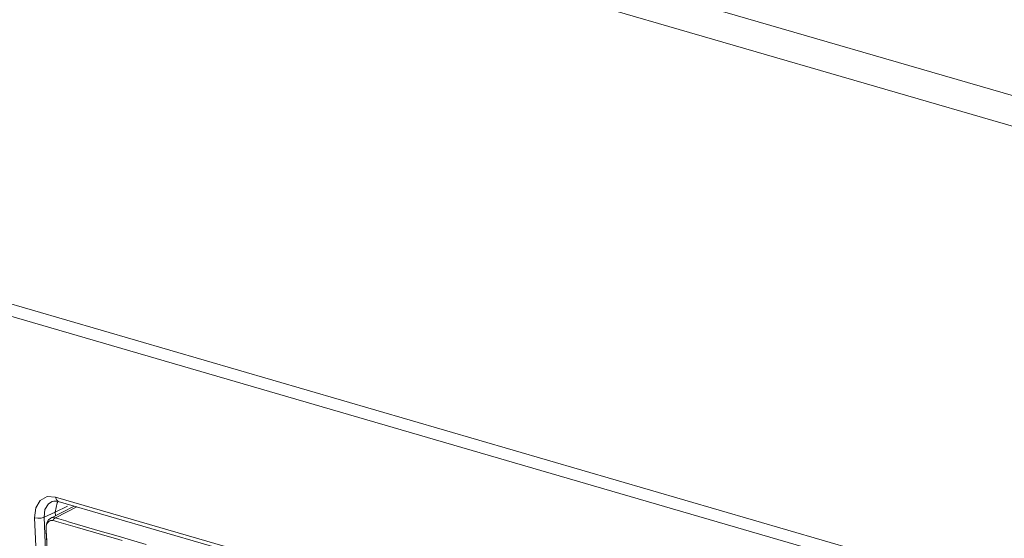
# Model space of a CAD drawing. Header units: millimetres. Extents: x 3925 to 5043, y -86 to 778.
# Tile 210 of 256: x 4873.92 to 4884.75, y 103.72 to 109.42. Entities that reach past the tile are written whole.
import ezdxf

# ---------------------------------------------------------------- set-up
doc = ezdxf.new("R2010")
doc.units = ezdxf.units.MM
doc.header["$LTSCALE"] = 46.255
doc.layers.add('A70-LETO-KEYDXF_CONTINUOUS_LINE', color=7, linetype='CONTINUOUS')
doc.layers.add('H30K-REAR-CODXF_CONTINUOUS_LINE', color=7, linetype='CONTINUOUS')

msp = doc.modelspace()

# ---------------------------------------------------------------- linework, layer by layer
at = {"layer": 'A70-LETO-KEYDXF_CONTINUOUS_LINE', "color": 7, "linetype": 'Continuous', "lineweight": 0}
for p, q in [((4874.5159, 104.0713), (4874.2599, 103.9403)), ((4874.5452, 104.0628), (4874.3094, 103.9432)), ((4874.2599, 103.9402), (4874.235, 103.9213)), ((4874.2739, 103.9139), (4874.281, 103.9128)), ((4874.2982, 103.9363), (4874.3094, 103.9432)), ((4874.3094, 103.9432), (4874.3458, 103.9311)), ((4874.4997, 103.8523), (4874.3748, 103.8878)), ((4874.5525, 103.8698), (4874.8027, 103.797)), ((4874.2071, 103.8513), (4874.2068, 103.8455)), ((4874.2068, 103.8455), (4874.2077, 103.7967)), ((4874.2068, 103.845), (4874.2084, 103.8416)), ((4874.2084, 103.8416), (4874.2077, 103.8247)), ((4874.2084, 103.8416), (4874.2097, 103.8526)), ((4874.5535, 103.8369), (4874.4997, 103.8523)), ((4874.9063, 103.7343), (4874.5535, 103.8369)), ((4874.8027, 103.797), (4874.9743, 103.7471)), ((4874.9743, 103.7471), (4875.0371, 103.7288)), ((4875.0371, 103.7288), (4875.3073, 103.6502))]:
    msp.add_line(p, q, dxfattribs=at)
for points in [[(4874.235, 103.9213), (4874.2183, 103.8962), (4874.2102, 103.8725), (4874.2071, 103.8513)], [(4874.2097, 103.8526), (4874.2123, 103.864), (4874.2166, 103.8756)], [(4874.2166, 103.8756), (4874.2223, 103.886), (4874.2291, 103.8947), (4874.2373, 103.902), (4874.2468, 103.9079), (4874.2566, 103.9118), (4874.2657, 103.9136), (4874.2739, 103.9139)], [(4874.3094, 103.9432), (4874.2892, 103.9469), (4874.2688, 103.944), (4874.2599, 103.9403)], [(4874.281, 103.9128), (4874.2885, 103.9259), (4874.2982, 103.9363)], [(4874.3748, 103.8878), (4874.3472, 103.8957), (4874.3224, 103.9026), (4874.3002, 103.9082), (4874.281, 103.9128)], [(4874.3458, 103.9311), (4874.4241, 103.9076), (4874.4647, 103.8954), (4874.5525, 103.8698)], [(4874.2077, 103.8247), (4874.2079, 103.8058), (4874.209, 103.7846), (4874.2107, 103.7609)], [(4874.2077, 103.7967), (4874.2147, 103.662), (4874.2201, 103.5013)], [(4874.2107, 103.7609), (4874.2123, 103.734), (4874.2137, 103.7039), (4874.2148, 103.6704), (4874.2169, 103.5924)], [(4875.0427, 103.6946), (4874.9715, 103.7153), (4874.9063, 103.7343)]]:
    msp.add_lwpolyline(points, dxfattribs=at)
at = {"layer": 'H30K-REAR-CODXF_CONTINUOUS_LINE', "color": 7, "linetype": 'Continuous', "lineweight": 0}
for p, q in [((4901.3206, 103.7892), (4820.4868, 127.3005)), ((4901.1877, 103.491), (4820.3539, 127.0023)), ((4864.6596, 108.9582), (4901.4245, 98.2647)), ((4864.753, 108.7968), (4901.518, 98.1033)), ((4874.2203, 104.1752), (4874.3126, 104.1707)), ((4874.232, 104.0952), (4874.2724, 104.1217)), ((4874.3082, 104.0027), (4874.3274, 104.1064)), ((4874.3126, 104.1707), (4876.9787, 103.3952)), ((4874.3156, 104.1271), (4874.3407, 104.1222)), ((4874.3274, 104.1064), (4874.3414, 104.1215)), ((4874.3407, 104.1222), (4877.0067, 103.3468)), ((4874.1843, 103.9484), (4874.3082, 104.0027)), ((4874.3082, 104.0027), (4874.4431, 104.0721)), ((4874.3099, 103.9659), (4874.3082, 104.0027)), ((4874.1698, 102.0182), (4874.0812, 103.9425)), ((4874.2728, 102.0241), (4874.1843, 103.9484))]:
    msp.add_line(p, q, dxfattribs=at)
for points in [[(4874.0812, 103.9425), (4874.0947, 104.0518), (4874.1435, 104.1336), (4874.2203, 104.1752)], [(4874.1843, 103.9484), (4874.1946, 104.0324), (4874.232, 104.0952)], [(4874.2724, 104.1217), (4874.2928, 104.1269), (4874.3156, 104.1271)], [(4874.3126, 104.1707), (4874.3203, 104.14), (4874.3383, 104.123), (4874.3407, 104.1222)], [(4874.0812, 103.9425), (4874.1149, 103.9375), (4874.1523, 103.9396), (4874.1843, 103.9484)]]:
    msp.add_lwpolyline(points, dxfattribs=at)

doc.saveas('drawing.dxf')
